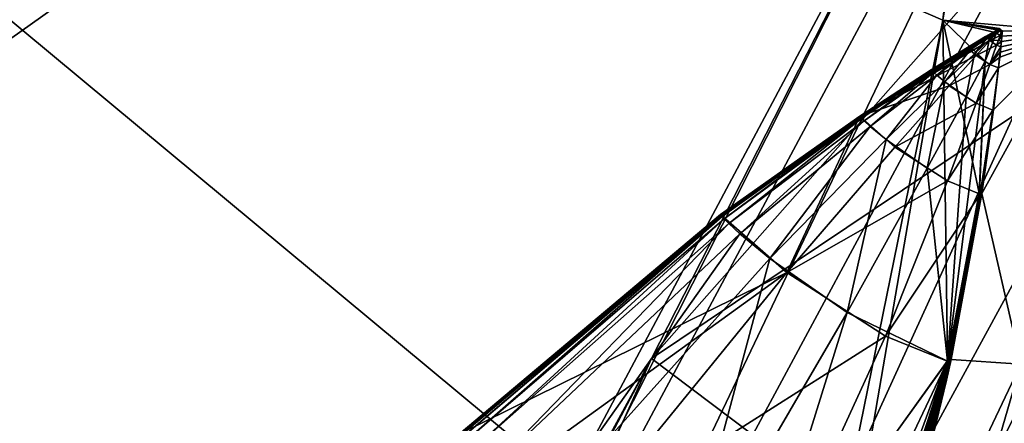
# Model space of a CAD drawing. Header units: metres. Extents: x 0 to 903, y -903 to 0.
# Tile 36 of 234: x 64.25 to 75.07, y -228.88 to -224.45. Entities that reach past the tile are written whole.
import ezdxf

# ---------------------------------------------------------------- set-up
doc = ezdxf.new("R2010")
doc.units = ezdxf.units.M

msp = doc.modelspace()

# ---------------------------------------------------------------- linework, layer by layer
at = {"layer": 'top'}
for points in [[(88.549675, -232.967972, 1606.117188), (91.522858, -157.766281, 1606.039307), (65.81794, -369.758789, 1606.712402)], [(78.757698, -264.370239, 1612.998047), (65.81794, -369.758789, 1606.712402), (91.522858, -157.766281, 1606.039307)], [(74.390381, -224.452255, 2025.841675), (77.030235, -201.253052, 2033.800049), (53.091984, -215.261292, 2033.126709)], [(77.030235, -201.253052, 2033.800049), (74.390381, -224.452255, 2025.841675), (78.148964, -201.337891, 2016.438721)], [(74.390381, -224.452255, 2025.841675), (75.800476, -224.578598, 2008.729614), (78.148964, -201.337891, 2016.438721)], [(80.63942, -213.506638, 887.43988), (82.904182, -213.123108, 932.987244), (69.975159, -236.880447, 932.550049)], [(69.975159, -236.880447, 932.550049), (82.904182, -213.123108, 932.987244), (70.440567, -238.402557, 955.232056)], [(82.904182, -213.123108, 932.987244), (83.489174, -214.545471, 955.69928), (70.440567, -238.402557, 955.232056)], [(68.198532, -236.636642, 887.077698), (78.19075, -215.701584, 841.859009), (80.63942, -213.506638, 887.43988)], [(68.198532, -236.636642, 887.077698), (80.63942, -213.506638, 887.43988), (69.975159, -236.880447, 932.550049)], [(70.440567, -238.402557, 955.232056), (83.489174, -214.545471, 955.69928), (70.70665, -240.725616, 977.855347)], [(83.489174, -214.545471, 955.69928), (83.461723, -217.11351, 978.352905), (70.70665, -240.725616, 977.855347)], [(53.091984, -215.261292, 2033.126709), (51.564125, -239.308899, 2023.590088), (69.641556, -238.349701, 2020.829956)], [(72.907059, -231.739731, 2023.114502), (74.390381, -224.452255, 2025.841675), (53.091984, -215.261292, 2033.126709)], [(72.907059, -231.739731, 2023.114502), (53.091984, -215.261292, 2033.126709), (69.641556, -238.349701, 2020.829956)], [(66.105843, -238.295258, 841.579407), (78.19075, -215.701584, 841.859009), (68.198532, -236.636642, 887.077698)], [(75.054581, -220.589874, 796.356384), (78.19075, -215.701584, 841.859009), (66.105843, -238.295258, 841.579407)], [(70.70665, -240.725616, 977.855347), (83.461723, -217.11351, 978.352905), (72.074631, -246.042374, 1022.901794)], [(83.461723, -217.11351, 978.352905), (84.765488, -221.957428, 1023.44635), (72.074631, -246.042374, 1022.901794)], [(75.054581, -220.589874, 796.356384), (71.188133, -228.169373, 751.055359), (79.212952, -219.081879, 785.808716)], [(71.188133, -228.169373, 751.055359), (77.016754, -224.261185, 754.165649), (79.212952, -219.081879, 785.808716)], [(77.016754, -224.261185, 754.165649), (74.511078, -230.676468, 722.772827), (82.257591, -220.450912, 754.338074)], [(74.511078, -230.676468, 722.772827), (80.294075, -226.585968, 722.844788), (82.257591, -220.450912, 754.338074)], [(71.188133, -228.169373, 751.055359), (75.054581, -220.589874, 796.356384), (63.443642, -242.390198, 796.162354)], [(63.443642, -242.390198, 796.162354), (75.054581, -220.589874, 796.356384), (66.105843, -238.295258, 841.579407)], [(51.557915, -239.314407, 226.902679), (98.890182, -221.221985, 230.553024), (103.940552, -242.650131, 237.516327)], [(51.557915, -239.314407, 226.902679), (52.226067, -223.390884, 222.615555), (98.890182, -221.221985, 230.553024)], [(72.074631, -246.042374, 1022.901794), (84.765488, -221.957428, 1023.44635), (72.740875, -253.992859, 1067.578003)], [(84.765488, -221.957428, 1023.44635), (85.054771, -229.898041, 1068.127686), (72.740875, -253.992859, 1067.578003)], [(74.837967, -237.404251, 1166.713623), (78.357643, -241.656525, 1166.713745), (77.534111, -222.123566, 1117.460449)], [(77.534111, -222.123566, 1117.460449), (76.069885, -230.443481, 1547.05249), (74.837967, -237.404251, 1166.713623)], [(76.816643, -277.97934, 1756.375854), (82.294296, -222.447708, 1803.761963), (67.869583, -335.662415, 1815.898315)], [(67.869583, -335.662415, 1815.898315), (82.294296, -222.447708, 1803.761963), (78.121002, -235.309311, 1854.074829)], [(77.016754, -224.261185, 754.165649), (71.188133, -228.169373, 751.055359), (74.511078, -230.676468, 722.772827)], [(72.907059, -231.739731, 2023.114502), (73.133659, -231.751495, 2020.420654), (74.390381, -224.452255, 2025.841675)], [(73.133659, -231.751495, 2020.420654), (74.440033, -228.183289, 2017.756714), (74.390381, -224.452255, 2025.841675)], [(74.390381, -224.452255, 2025.841675), (74.440033, -228.183289, 2017.756714), (74.787529, -226.352921, 2017.985352)], [(74.390381, -224.452255, 2025.841675), (74.787529, -226.352921, 2017.985352), (74.855255, -224.903564, 2017.873413)], [(74.855255, -224.903564, 2017.873413), (74.980888, -224.590851, 2017.759277), (74.390381, -224.452255, 2025.841675)], [(74.980888, -224.590851, 2017.759277), (75.012878, -224.546097, 2017.745605), (74.390381, -224.452255, 2025.841675)], [(74.390381, -224.452255, 2025.841675), (75.012878, -224.546097, 2017.745605), (75.018356, -224.555466, 2017.820801)], [(74.390381, -224.452255, 2025.841675), (75.03611, -224.567352, 2017.825195), (75.04586, -224.572083, 2017.827637)], [(75.03611, -224.567352, 2017.825195), (74.390381, -224.452255, 2025.841675), (75.018356, -224.555466, 2017.820801)], [(74.390381, -224.452255, 2025.841675), (75.04586, -224.572083, 2017.827637), (75.800476, -224.578598, 2008.729614)], [(75.012878, -224.546097, 2017.745605), (74.858902, -224.633926, 2017.779175), (75.018356, -224.555466, 2017.820801)], [(75.012878, -224.546097, 2017.745605), (74.964279, -224.577499, 2017.753784), (74.858902, -224.633926, 2017.779175)], [(74.969032, -224.581467, 2017.754517), (74.964279, -224.577499, 2017.753784), (75.012878, -224.546097, 2017.745605)], [(74.980888, -224.590851, 2017.759277), (74.969032, -224.581467, 2017.754517), (75.012878, -224.546097, 2017.745605)], [(74.261749, -224.99971, 2017.824341), (73.476555, -225.507477, 2017.873779), (74.981064, -224.596375, 2017.8396)], [(74.981064, -224.596375, 2017.8396), (73.476555, -225.507477, 2017.873779), (74.906487, -224.678345, 2017.876953)], [(74.659096, -224.75441, 2017.795044), (74.261749, -224.99971, 2017.824341), (74.981064, -224.596375, 2017.8396)], [(74.858902, -224.633926, 2017.779175), (74.659096, -224.75441, 2017.795044), (74.981064, -224.596375, 2017.8396)], [(74.858902, -224.633926, 2017.779175), (74.666245, -224.760635, 2017.792236), (74.659096, -224.75441, 2017.795044)], [(74.867195, -224.640549, 2017.77002), (74.666245, -224.760635, 2017.792236), (74.858902, -224.633926, 2017.779175)], [(74.867195, -224.640549, 2017.77002), (74.673531, -224.7677, 2017.801636), (74.666245, -224.760635, 2017.792236)], [(74.673531, -224.7677, 2017.801636), (74.867195, -224.640549, 2017.77002), (74.690987, -224.783722, 2017.82373)], [(74.867195, -224.640549, 2017.77002), (74.876213, -224.648575, 2017.777954), (74.690987, -224.783722, 2017.82373)], [(74.690987, -224.783722, 2017.82373), (74.876213, -224.648575, 2017.777954), (74.737061, -224.821457, 2017.861084)], [(74.876213, -224.648575, 2017.777954), (74.899559, -224.66748, 2017.793579), (74.737061, -224.821457, 2017.861084)], [(75.800476, -224.578598, 2008.729614), (74.818748, -226.358521, 2017.614502), (75.246567, -228.231186, 2008.449585)], [(74.818748, -226.358521, 2017.614502), (75.800476, -224.578598, 2008.729614), (74.947891, -225.438721, 2017.742554)], [(74.899559, -224.66748, 2017.793579), (74.980888, -224.590851, 2017.759277), (74.855255, -224.903564, 2017.873413)], [(75.018356, -224.555466, 2017.820801), (74.858902, -224.633926, 2017.779175), (74.981064, -224.596375, 2017.8396)], [(74.964279, -224.577499, 2017.753784), (74.867195, -224.640549, 2017.77002), (74.858902, -224.633926, 2017.779175)], [(74.876213, -224.648575, 2017.777954), (74.867195, -224.640549, 2017.77002), (74.964279, -224.577499, 2017.753784)], [(74.969032, -224.581467, 2017.754517), (74.876213, -224.648575, 2017.777954), (74.964279, -224.577499, 2017.753784)], [(74.899559, -224.66748, 2017.793579), (74.876213, -224.648575, 2017.777954), (74.969032, -224.581467, 2017.754517)], [(74.980888, -224.590851, 2017.759277), (74.899559, -224.66748, 2017.793579), (74.969032, -224.581467, 2017.754517)], [(74.906487, -224.678345, 2017.876953), (75.017876, -224.620575, 2017.841064), (74.981064, -224.596375, 2017.8396)], [(74.999565, -224.673813, 2017.856812), (75.017876, -224.620575, 2017.841064), (74.906487, -224.678345, 2017.876953)], [(75.800476, -224.578598, 2008.729614), (75.002907, -224.976791, 2017.794312), (74.947891, -225.438721, 2017.742554)], [(74.981064, -224.596375, 2017.8396), (75.03611, -224.567352, 2017.825195), (75.018356, -224.555466, 2017.820801)], [(75.017876, -224.620575, 2017.841064), (75.03611, -224.567352, 2017.825195), (74.981064, -224.596375, 2017.8396)], [(75.017876, -224.620575, 2017.841064), (74.999565, -224.673813, 2017.856812), (75.039581, -224.630127, 2017.824829)], [(75.039581, -224.630127, 2017.824829), (74.999565, -224.673813, 2017.856812), (75.033188, -224.688171, 2017.821899)], [(75.800476, -224.578598, 2008.729614), (75.015541, -224.861206, 2017.807129), (75.002907, -224.976791, 2017.794312)], [(75.02169, -224.803406, 2017.813599), (75.015541, -224.861206, 2017.807129), (75.800476, -224.578598, 2008.729614)], [(75.03611, -224.567352, 2017.825195), (75.017876, -224.620575, 2017.841064), (75.04586, -224.572083, 2017.827637)], [(75.04586, -224.572083, 2017.827637), (75.017876, -224.620575, 2017.841064), (75.039581, -224.630127, 2017.824829)], [(75.027725, -224.74559, 2017.819946), (75.02169, -224.803406, 2017.813599), (75.800476, -224.578598, 2008.729614)], [(75.033188, -224.688171, 2017.821899), (75.027672, -224.745728, 2017.819458), (75.039574, -224.629944, 2017.830811)], [(75.039574, -224.629944, 2017.830811), (75.027672, -224.745728, 2017.819458), (75.033653, -224.68779, 2017.825928)], [(75.033653, -224.687759, 2017.826294), (75.027725, -224.74559, 2017.819946), (75.800476, -224.578598, 2008.729614)], [(75.039581, -224.630127, 2017.824829), (75.033188, -224.688171, 2017.821899), (75.039574, -224.629944, 2017.830811)], [(75.039474, -224.629929, 2017.832397), (75.033653, -224.68779, 2017.825928), (75.033646, -224.687775, 2017.826294)], [(75.033653, -224.687759, 2017.826294), (75.039459, -224.629929, 2017.832642), (75.033646, -224.687775, 2017.826294)], [(75.039459, -224.629929, 2017.832642), (75.039474, -224.629929, 2017.832397), (75.033646, -224.687775, 2017.826294)], [(75.033653, -224.687759, 2017.826294), (75.800476, -224.578598, 2008.729614), (75.039459, -224.629929, 2017.832642)], [(75.039505, -224.629929, 2017.831909), (75.033653, -224.68779, 2017.825928), (75.039474, -224.629929, 2017.832397)], [(75.039505, -224.629929, 2017.831909), (75.039574, -224.629944, 2017.830811), (75.033653, -224.68779, 2017.825928)], [(75.800476, -224.578598, 2008.729614), (75.04586, -224.572083, 2017.827637), (75.039459, -224.629929, 2017.832642)], [(75.039459, -224.629929, 2017.832642), (75.04586, -224.572083, 2017.827637), (75.039474, -224.629929, 2017.832397)], [(75.04586, -224.572083, 2017.827637), (75.039505, -224.629929, 2017.831909), (75.039474, -224.629929, 2017.832397)], [(75.039574, -224.629944, 2017.830811), (75.039505, -224.629929, 2017.831909), (75.04586, -224.572083, 2017.827637)], [(75.039581, -224.630127, 2017.824829), (75.039574, -224.629944, 2017.830811), (75.04586, -224.572083, 2017.827637)], [(73.476555, -225.507477, 2017.873779), (74.757324, -224.84288, 2017.950317), (74.906487, -224.678345, 2017.876953)], [(74.268074, -225.005615, 2017.82666), (74.261749, -224.99971, 2017.824341), (74.659096, -224.75441, 2017.795044)], [(74.666245, -224.760635, 2017.792236), (74.268074, -225.005615, 2017.82666), (74.659096, -224.75441, 2017.795044)], [(74.666245, -224.760635, 2017.792236), (74.274307, -225.01207, 2017.837402), (74.268074, -225.005615, 2017.82666)], [(74.2882, -225.026047, 2017.862061), (74.274307, -225.01207, 2017.837402), (74.666245, -224.760635, 2017.792236)], [(74.673531, -224.7677, 2017.801636), (74.2882, -225.026047, 2017.862061), (74.666245, -224.760635, 2017.792236)], [(74.322166, -225.057709, 2017.911865), (74.2882, -225.026047, 2017.862061), (74.673531, -224.7677, 2017.801636)], [(74.690987, -224.783722, 2017.82373), (74.322166, -225.057709, 2017.911865), (74.673531, -224.7677, 2017.801636)], [(74.737061, -224.821457, 2017.861084), (74.899559, -224.66748, 2017.793579), (74.855255, -224.903564, 2017.873413)], [(74.906487, -224.678345, 2017.876953), (74.757324, -224.84288, 2017.950317), (74.981194, -224.727051, 2017.872559)], [(74.757324, -224.84288, 2017.950317), (74.907013, -224.940063, 2017.934448), (74.981194, -224.727051, 2017.872559)], [(74.981194, -224.727051, 2017.872559), (74.999565, -224.673813, 2017.856812), (74.906487, -224.678345, 2017.876953)], [(74.981194, -224.727051, 2017.872559), (74.907013, -224.940063, 2017.934448), (75.026688, -224.746216, 2017.819092)], [(74.907013, -224.940063, 2017.934448), (75.020073, -224.804245, 2017.816162), (75.026688, -224.746216, 2017.819092)], [(74.999565, -224.673813, 2017.856812), (74.981194, -224.727051, 2017.872559), (75.033188, -224.688171, 2017.821899)], [(75.033188, -224.688171, 2017.821899), (74.981194, -224.727051, 2017.872559), (75.026688, -224.746216, 2017.819092)], [(75.026688, -224.746216, 2017.819092), (75.020073, -224.804245, 2017.816162), (75.027672, -224.745728, 2017.819458)], [(75.020073, -224.804245, 2017.816162), (75.021545, -224.803604, 2017.813721), (75.027672, -224.745728, 2017.819458)], [(75.027672, -224.745728, 2017.819458), (75.021545, -224.803604, 2017.813721), (75.027687, -224.745651, 2017.819946)], [(75.021545, -224.803604, 2017.813721), (75.021614, -224.803497, 2017.813843), (75.027687, -224.745651, 2017.819946)], [(75.027687, -224.745651, 2017.819946), (75.021614, -224.803497, 2017.813843), (75.027702, -224.745621, 2017.820068)], [(75.021614, -224.803497, 2017.813843), (75.021645, -224.803452, 2017.813843), (75.027702, -224.745621, 2017.820068)], [(75.027702, -224.745621, 2017.820068), (75.021645, -224.803452, 2017.813843), (75.027725, -224.74559, 2017.819946)], [(75.021645, -224.803452, 2017.813843), (75.02169, -224.803406, 2017.813599), (75.027725, -224.74559, 2017.819946)], [(75.033188, -224.688171, 2017.821899), (75.026688, -224.746216, 2017.819092), (75.027672, -224.745728, 2017.819458)], [(75.027672, -224.745728, 2017.819458), (75.027687, -224.745651, 2017.819946), (75.033653, -224.68779, 2017.825928)], [(75.033653, -224.68779, 2017.825928), (75.027687, -224.745651, 2017.819946), (75.033646, -224.687775, 2017.826294)], [(75.027687, -224.745651, 2017.819946), (75.027702, -224.745621, 2017.820068), (75.033646, -224.687775, 2017.826294)], [(75.033646, -224.687775, 2017.826294), (75.027702, -224.745621, 2017.820068), (75.033653, -224.687759, 2017.826294)], [(75.027702, -224.745621, 2017.820068), (75.027725, -224.74559, 2017.819946), (75.033653, -224.687759, 2017.826294)], [(73.476555, -225.507477, 2017.873779), (74.459076, -225.174408, 2018.092163), (74.757324, -224.84288, 2017.950317)], [(74.412689, -225.132309, 2017.991455), (74.322166, -225.057709, 2017.911865), (74.690987, -224.783722, 2017.82373)], [(74.737061, -224.821457, 2017.861084), (74.412689, -225.132309, 2017.991455), (74.690987, -224.783722, 2017.82373)], [(74.645721, -225.294571, 2018.021973), (74.412689, -225.132309, 2017.991455), (74.737061, -224.821457, 2017.861084)], [(74.459076, -225.174408, 2018.092163), (74.907013, -224.940063, 2017.934448), (74.757324, -224.84288, 2017.950317)], [(74.855255, -224.903564, 2017.873413), (74.645721, -225.294571, 2018.021973), (74.737061, -224.821457, 2017.861084)], [(75.013351, -224.862259, 2017.813232), (75.020073, -224.804245, 2017.816162), (74.907013, -224.940063, 2017.934448)], [(74.999573, -224.978271, 2017.807251), (75.013351, -224.862259, 2017.813232), (74.907013, -224.940063, 2017.934448)], [(75.002518, -224.977173, 2017.796509), (75.01532, -224.861465, 2017.807983), (74.999573, -224.978271, 2017.807251)], [(75.01532, -224.861465, 2017.807983), (75.013351, -224.862259, 2017.813232), (74.999573, -224.978271, 2017.807251)], [(75.002716, -224.97699, 2017.795654), (75.015427, -224.861343, 2017.807739), (75.002518, -224.977173, 2017.796509)], [(75.015427, -224.861343, 2017.807739), (75.01532, -224.861465, 2017.807983), (75.002518, -224.977173, 2017.796509)], [(75.002907, -224.976791, 2017.794312), (75.01548, -224.861267, 2017.807617), (75.002716, -224.97699, 2017.795654)], [(75.01548, -224.861267, 2017.807617), (75.015427, -224.861343, 2017.807739), (75.002716, -224.97699, 2017.795654)], [(75.015541, -224.861206, 2017.807129), (75.01548, -224.861267, 2017.807617), (75.002907, -224.976791, 2017.794312)], [(75.020073, -224.804245, 2017.816162), (75.013351, -224.862259, 2017.813232), (75.021545, -224.803604, 2017.813721)], [(75.013351, -224.862259, 2017.813232), (75.01532, -224.861465, 2017.807983), (75.021545, -224.803604, 2017.813721)], [(75.021545, -224.803604, 2017.813721), (75.01532, -224.861465, 2017.807983), (75.021614, -224.803497, 2017.813843)], [(75.01532, -224.861465, 2017.807983), (75.015427, -224.861343, 2017.807739), (75.021614, -224.803497, 2017.813843)], [(75.021614, -224.803497, 2017.813843), (75.015427, -224.861343, 2017.807739), (75.021645, -224.803452, 2017.813843)], [(75.015427, -224.861343, 2017.807739), (75.01548, -224.861267, 2017.807617), (75.021645, -224.803452, 2017.813843)], [(75.021645, -224.803452, 2017.813843), (75.01548, -224.861267, 2017.807617), (75.02169, -224.803406, 2017.813599)], [(75.01548, -224.861267, 2017.807617), (75.015541, -224.861206, 2017.807129), (75.02169, -224.803406, 2017.813599)], [(74.792824, -226.351898, 2017.918579), (74.44194, -228.199982, 2017.505859), (74.855255, -224.903564, 2017.873413)], [(74.44194, -228.199982, 2017.505859), (74.645721, -225.294571, 2018.021973), (74.855255, -224.903564, 2017.873413)], [(74.907013, -224.940063, 2017.934448), (74.459076, -225.174408, 2018.092163), (74.755432, -225.366409, 2018.053833)], [(74.999573, -224.978271, 2017.807251), (74.907013, -224.940063, 2017.934448), (74.755432, -225.366409, 2018.053833)], [(74.999573, -224.978271, 2017.807251), (74.755432, -225.366409, 2018.053833), (74.940063, -225.441833, 2017.782471)], [(74.787529, -226.352921, 2017.985352), (74.78933, -226.351715, 2017.96228), (74.855255, -224.903564, 2017.873413)], [(74.855255, -224.903564, 2017.873413), (74.78933, -226.351715, 2017.96228), (74.792824, -226.351898, 2017.918579)], [(75.002518, -224.977173, 2017.796509), (74.999573, -224.978271, 2017.807251), (74.940063, -225.441833, 2017.782471)], [(75.002518, -224.977173, 2017.796509), (74.940063, -225.441833, 2017.782471), (74.946846, -225.439575, 2017.75)], [(75.002716, -224.97699, 2017.795654), (75.002518, -224.977173, 2017.796509), (74.946846, -225.439575, 2017.75)], [(74.946846, -225.439575, 2017.75), (74.947891, -225.438721, 2017.742554), (75.002716, -224.97699, 2017.795654)], [(74.947891, -225.438721, 2017.742554), (75.002907, -224.976791, 2017.794312), (75.002716, -224.97699, 2017.795654)], [(73.482193, -225.513016, 2017.879761), (73.476555, -225.507477, 2017.873779), (74.261749, -224.99971, 2017.824341)], [(73.487717, -225.518982, 2017.891479), (73.482193, -225.513016, 2017.879761), (74.261749, -224.99971, 2017.824341)], [(74.268074, -225.005615, 2017.82666), (73.487717, -225.518982, 2017.891479), (74.261749, -224.99971, 2017.824341)], [(74.268074, -225.005615, 2017.82666), (73.499428, -225.53154, 2017.917236), (73.487717, -225.518982, 2017.891479)], [(74.274307, -225.01207, 2017.837402), (73.499428, -225.53154, 2017.917236), (74.268074, -225.005615, 2017.82666)], [(73.525932, -225.558731, 2017.970825), (73.499428, -225.53154, 2017.917236), (74.274307, -225.01207, 2017.837402)], [(74.2882, -225.026047, 2017.862061), (73.525932, -225.558731, 2017.970825), (74.274307, -225.01207, 2017.837402)], [(73.591431, -225.62027, 2018.073486), (73.525932, -225.558731, 2017.970825), (74.2882, -225.026047, 2017.862061)], [(74.322166, -225.057709, 2017.911865), (73.591431, -225.62027, 2018.073486), (74.2882, -225.026047, 2017.862061)], [(73.76683, -225.765213, 2018.234009), (73.591431, -225.62027, 2018.073486), (74.322166, -225.057709, 2017.911865)], [(74.412689, -225.132309, 2017.991455), (73.76683, -225.765213, 2018.234009), (74.322166, -225.057709, 2017.911865)], [(73.863106, -225.846786, 2018.356445), (74.459076, -225.174408, 2018.092163), (73.476555, -225.507477, 2017.873779)], [(74.219139, -226.080536, 2018.299072), (73.76683, -225.765213, 2018.234009), (74.412689, -225.132309, 2017.991455)], [(74.459076, -225.174408, 2018.092163), (73.863106, -225.846786, 2018.356445), (74.755432, -225.366409, 2018.053833)], [(74.645721, -225.294571, 2018.021973), (74.219139, -226.080536, 2018.299072), (74.412689, -225.132309, 2017.991455)], [(74.219139, -226.080536, 2018.299072), (74.645721, -225.294571, 2018.021973), (74.44194, -228.199982, 2017.505859)], [(73.863106, -225.846786, 2018.356445), (74.439552, -226.219879, 2018.275024), (74.755432, -225.366409, 2018.053833)], [(74.755432, -225.366409, 2018.053833), (74.439552, -226.219879, 2018.275024), (74.940063, -225.441833, 2017.782471)], [(73.476555, -225.507477, 2017.873779), (71.949623, -226.591827, 2017.93811), (71.947113, -226.589462, 2017.935303)], [(72.675652, -227.226227, 2018.805664), (73.476555, -225.507477, 2017.873779), (71.947113, -226.589462, 2017.935303)], [(71.952049, -226.594437, 2017.943359), (71.949623, -226.591827, 2017.93811), (73.476555, -225.507477, 2017.873779)], [(71.956932, -226.599854, 2017.955322), (71.952049, -226.594437, 2017.943359), (73.476555, -225.507477, 2017.873779)], [(71.956932, -226.599854, 2017.955322), (73.476555, -225.507477, 2017.873779), (73.482193, -225.513016, 2017.879761)], [(71.967003, -226.611084, 2017.980957), (71.956932, -226.599854, 2017.955322), (73.482193, -225.513016, 2017.879761)], [(73.487717, -225.518982, 2017.891479), (71.967003, -226.611084, 2017.980957), (73.482193, -225.513016, 2017.879761)], [(73.487717, -225.518982, 2017.891479), (71.988602, -226.634674, 2018.034058), (71.967003, -226.611084, 2017.980957)], [(73.499428, -225.53154, 2017.917236), (71.988602, -226.634674, 2018.034058), (73.487717, -225.518982, 2017.891479)], [(72.675652, -227.226227, 2018.805664), (73.863106, -225.846786, 2018.356445), (73.476555, -225.507477, 2017.873779)], [(74.439552, -226.219879, 2018.275024), (74.800003, -226.366364, 2017.728516), (74.940063, -225.441833, 2017.782471)], [(74.940063, -225.441833, 2017.782471), (74.800003, -226.366364, 2017.728516), (74.946846, -225.439575, 2017.75)], [(74.800003, -226.366364, 2017.728516), (74.814117, -226.361862, 2017.654297), (74.946846, -225.439575, 2017.75)], [(74.946846, -225.439575, 2017.75), (74.814117, -226.361862, 2017.654297), (74.947891, -225.438721, 2017.742554)], [(74.814117, -226.361862, 2017.654297), (74.816414, -226.360123, 2017.636841), (74.947891, -225.438721, 2017.742554)], [(74.947891, -225.438721, 2017.742554), (74.816414, -226.360123, 2017.636841), (74.818748, -226.358521, 2017.614502)], [(71.988602, -226.634674, 2018.034058), (73.499428, -225.53154, 2017.917236), (72.037903, -226.685715, 2018.140015)], [(73.499428, -225.53154, 2017.917236), (73.525932, -225.558731, 2017.970825), (72.037903, -226.685715, 2018.140015)], [(72.037903, -226.685715, 2018.140015), (73.525932, -225.558731, 2017.970825), (72.160355, -226.801239, 2018.338379)], [(73.525932, -225.558731, 2017.970825), (73.591431, -225.62027, 2018.073486), (72.160355, -226.801239, 2018.338379)], [(72.160355, -226.801239, 2018.338379), (73.591431, -225.62027, 2018.073486), (72.489128, -227.073334, 2018.644897)], [(73.591431, -225.62027, 2018.073486), (73.76683, -225.765213, 2018.234009), (72.489128, -227.073334, 2018.644897)], [(72.489128, -227.073334, 2018.644897), (73.76683, -225.765213, 2018.234009), (73.337685, -227.665237, 2018.772583)], [(74.439552, -226.219879, 2018.275024), (73.863106, -225.846786, 2018.356445), (72.675652, -227.226227, 2018.805664)], [(73.76683, -225.765213, 2018.234009), (74.219139, -226.080536, 2018.299072), (73.337685, -227.665237, 2018.772583)], [(73.337685, -227.665237, 2018.772583), (74.219139, -226.080536, 2018.299072), (74.44194, -228.199982, 2017.505859)], [(73.758247, -227.926544, 2018.646606), (74.439552, -226.219879, 2018.275024), (72.675652, -227.226227, 2018.805664)], [(74.800003, -226.366364, 2017.728516), (74.439552, -226.219879, 2018.275024), (73.758247, -227.926544, 2018.646606)], [(74.436447, -228.201447, 2017.602295), (74.800003, -226.366364, 2017.728516), (73.758247, -227.926544, 2018.646606)], [(74.463837, -228.192932, 2017.452759), (74.814117, -226.361862, 2017.654297), (74.436447, -228.201447, 2017.602295)], [(74.814117, -226.361862, 2017.654297), (74.800003, -226.366364, 2017.728516), (74.436447, -228.201447, 2017.602295)], [(74.440033, -228.183289, 2017.756714), (74.441856, -228.182785, 2017.736206), (74.787529, -226.352921, 2017.985352)], [(74.787529, -226.352921, 2017.985352), (74.441856, -228.182785, 2017.736206), (74.443199, -228.178802, 2017.718872)], [(74.466278, -228.195068, 2017.371094), (74.44194, -228.199982, 2017.505859), (74.792824, -226.351898, 2017.918579)], [(74.787529, -226.352921, 2017.985352), (74.443199, -228.178802, 2017.718872), (74.78933, -226.351715, 2017.96228)], [(74.443199, -228.178802, 2017.718872), (74.445465, -228.176575, 2017.688843), (74.78933, -226.351715, 2017.96228)], [(74.78933, -226.351715, 2017.96228), (74.445465, -228.176575, 2017.688843), (74.792824, -226.351898, 2017.918579)], [(74.792824, -226.351898, 2017.918579), (74.445465, -228.176575, 2017.688843), (74.448601, -228.176819, 2017.647949)], [(74.448601, -228.176819, 2017.647949), (74.454872, -228.177338, 2017.566284), (74.792824, -226.351898, 2017.918579)], [(74.454872, -228.177338, 2017.566284), (74.48008, -228.183243, 2017.250732), (74.792824, -226.351898, 2017.918579)], [(74.468422, -228.189575, 2017.417114), (74.816414, -226.360123, 2017.636841), (74.463837, -228.192932, 2017.452759)], [(74.816414, -226.360123, 2017.636841), (74.814117, -226.361862, 2017.654297), (74.463837, -228.192932, 2017.452759)], [(74.480103, -228.183441, 2017.25061), (74.466278, -228.195068, 2017.371094), (74.792824, -226.351898, 2017.918579)], [(74.472481, -228.186401, 2017.379272), (74.818748, -226.358521, 2017.614502), (74.468422, -228.189575, 2017.417114)], [(74.818748, -226.358521, 2017.614502), (74.816414, -226.360123, 2017.636841), (74.468422, -228.189575, 2017.417114)], [(74.818748, -226.358521, 2017.614502), (74.472481, -228.186401, 2017.379272), (74.481087, -228.183334, 2017.281372)], [(74.792824, -226.351898, 2017.918579), (74.48008, -228.183243, 2017.250732), (74.480087, -228.183289, 2017.25061)], [(74.792824, -226.351898, 2017.918579), (74.480087, -228.183289, 2017.25061), (74.480095, -228.183319, 2017.25061)], [(74.480095, -228.183365, 2017.25061), (74.792824, -226.351898, 2017.918579), (74.480095, -228.183334, 2017.25061)], [(74.480095, -228.183334, 2017.25061), (74.792824, -226.351898, 2017.918579), (74.480095, -228.183319, 2017.25061)], [(74.480095, -228.183365, 2017.25061), (74.480103, -228.183395, 2017.25061), (74.792824, -226.351898, 2017.918579)], [(74.480103, -228.183395, 2017.25061), (74.480103, -228.183411, 2017.25061), (74.792824, -226.351898, 2017.918579)], [(74.480103, -228.183411, 2017.25061), (74.480103, -228.183441, 2017.25061), (74.792824, -226.351898, 2017.918579)], [(75.246567, -228.231186, 2008.449585), (74.818748, -226.358521, 2017.614502), (74.481087, -228.183334, 2017.281372)], [(71.947113, -226.589462, 2017.935303), (69.075829, -229.001968, 2017.908691), (69.075813, -229.001984, 2017.908813)], [(69.075813, -229.002045, 2017.90918), (72.675652, -227.226227, 2018.805664), (71.947113, -226.589462, 2017.935303)], [(69.075813, -229.002045, 2017.90918), (71.947113, -226.589462, 2017.935303), (69.075813, -229.001984, 2017.908813)], [(69.075867, -229.001968, 2017.908569), (69.075829, -229.001968, 2017.908691), (71.947113, -226.589462, 2017.935303)], [(69.076111, -229.002121, 2017.908569), (69.075867, -229.001968, 2017.908569), (71.947113, -226.589462, 2017.935303)], [(69.07637, -229.00235, 2017.908936), (69.076111, -229.002121, 2017.908569), (71.947113, -226.589462, 2017.935303)], [(69.07637, -229.00235, 2017.908936), (71.947113, -226.589462, 2017.935303), (69.076874, -229.002838, 2017.90979)], [(71.947113, -226.589462, 2017.935303), (69.077873, -229.003876, 2017.912109), (69.076874, -229.002838, 2017.90979)], [(71.947113, -226.589462, 2017.935303), (69.07988, -229.006073, 2017.917236), (69.077873, -229.003876, 2017.912109)], [(71.949623, -226.591827, 2017.93811), (69.07988, -229.006073, 2017.917236), (71.947113, -226.589462, 2017.935303)], [(69.083931, -229.010605, 2017.928101), (69.07988, -229.006073, 2017.917236), (71.949623, -226.591827, 2017.93811)], [(69.083931, -229.010605, 2017.928101), (71.949623, -226.591827, 2017.93811), (71.952049, -226.594437, 2017.943359)], [(69.092163, -229.019974, 2017.951172), (69.083931, -229.010605, 2017.928101), (71.952049, -226.594437, 2017.943359)], [(69.092163, -229.019974, 2017.951172), (71.952049, -226.594437, 2017.943359), (71.956932, -226.599854, 2017.955322)], [(69.109283, -229.039368, 2017.998535), (69.092163, -229.019974, 2017.951172), (71.956932, -226.599854, 2017.955322)], [(71.967003, -226.611084, 2017.980957), (69.109283, -229.039368, 2017.998535), (71.956932, -226.599854, 2017.955322)], [(80.294075, -226.585968, 722.844788), (71.66597, -238.338226, 691.690125), (78.030937, -233.974075, 691.642273)], [(80.294075, -226.585968, 722.844788), (74.511078, -230.676468, 722.772827), (71.66597, -238.338226, 691.690125)], [(71.967003, -226.611084, 2017.980957), (69.146255, -229.080124, 2018.094238), (69.109283, -229.039368, 2017.998535)], [(71.988602, -226.634674, 2018.034058), (69.146255, -229.080124, 2018.094238), (71.967003, -226.611084, 2017.980957)], [(69.231026, -229.168335, 2018.282227), (69.146255, -229.080124, 2018.094238), (71.988602, -226.634674, 2018.034058)], [(72.037903, -226.685715, 2018.140015), (69.231026, -229.168335, 2018.282227), (71.988602, -226.634674, 2018.034058)], [(69.442169, -229.367935, 2018.629761), (69.231026, -229.168335, 2018.282227), (72.037903, -226.685715, 2018.140015)], [(72.160355, -226.801239, 2018.338379), (69.442169, -229.367935, 2018.629761), (72.037903, -226.685715, 2018.140015)], [(70.009804, -229.838089, 2019.164063), (69.442169, -229.367935, 2018.629761), (72.160355, -226.801239, 2018.338379)], [(72.489128, -227.073334, 2018.644897), (70.009804, -229.838089, 2019.164063), (72.160355, -226.801239, 2018.338379)], [(71.475525, -230.860809, 2019.389771), (70.009804, -229.838089, 2019.164063), (72.489128, -227.073334, 2018.644897)], [(73.337685, -227.665237, 2018.772583), (71.475525, -230.860809, 2019.389771), (72.489128, -227.073334, 2018.644897)], [(72.675652, -227.226227, 2018.805664), (69.075813, -229.002045, 2017.90918), (69.55555, -229.480743, 2018.822754)], [(70.337311, -230.102081, 2019.381226), (72.675652, -227.226227, 2018.805664), (69.55555, -229.480743, 2018.822754)], [(73.758247, -227.926544, 2018.646606), (72.675652, -227.226227, 2018.805664), (70.337311, -230.102081, 2019.381226)], [(72.207726, -231.296753, 2019.049316), (71.475525, -230.860809, 2019.389771), (73.337685, -227.665237, 2018.772583)], [(74.44194, -228.199982, 2017.505859), (72.207726, -231.296753, 2019.049316), (73.337685, -227.665237, 2018.772583)], [(72.208313, -231.312073, 2019.100708), (73.758247, -227.926544, 2018.646606), (70.337311, -230.102081, 2019.381226)], [(74.436447, -228.201447, 2017.602295), (73.758247, -227.926544, 2018.646606), (72.208313, -231.312073, 2019.100708)], [(66.588646, -238.33371, 706.081116), (71.188133, -228.169373, 751.055359), (60.178795, -248.986176, 750.940918)], [(60.178795, -248.986176, 750.940918), (71.188133, -228.169373, 751.055359), (63.443642, -242.390198, 796.162354)], [(71.188133, -228.169373, 751.055359), (66.588646, -238.33371, 706.081116), (74.511078, -230.676468, 722.772827)], [(72.824219, -231.611938, 2018.448364), (72.207726, -231.296753, 2019.049316), (74.44194, -228.199982, 2017.505859)], [(73.381584, -231.787033, 2017.280029), (74.436447, -228.201447, 2017.602295), (72.208313, -231.312073, 2019.100708)], [(73.253067, -231.770004, 2017.657471), (72.824219, -231.611938, 2018.448364), (74.44194, -228.199982, 2017.505859)], [(73.133659, -231.751495, 2020.420654), (73.289963, -231.752716, 2018.626831), (74.440033, -228.183289, 2017.756714)], [(74.44194, -228.199982, 2017.505859), (73.381981, -231.784897, 2017.21875), (73.253067, -231.770004, 2017.657471)], [(73.289963, -231.752716, 2018.626831), (73.368828, -231.753891, 2017.733276), (74.440033, -228.183289, 2017.756714)], [(74.440033, -228.183289, 2017.756714), (73.368828, -231.753891, 2017.733276), (73.408318, -231.75563, 2017.282593)], [(73.429756, -231.772217, 2017.012085), (74.463837, -228.192932, 2017.452759), (73.381584, -231.787033, 2017.280029)], [(74.463837, -228.192932, 2017.452759), (74.436447, -228.201447, 2017.602295), (73.381584, -231.787033, 2017.280029)], [(74.44194, -228.199982, 2017.505859), (73.423393, -231.776428, 2016.993408), (73.381981, -231.784897, 2017.21875)], [(74.440033, -228.183289, 2017.756714), (73.408318, -231.75563, 2017.282593), (73.412819, -231.757996, 2017.236572)], [(74.441856, -228.182785, 2017.736206), (74.440033, -228.183289, 2017.756714), (73.412819, -231.757996, 2017.236572)], [(73.412819, -231.757996, 2017.236572), (73.415169, -231.756927, 2017.211914), (74.441856, -228.182785, 2017.736206)], [(74.441856, -228.182785, 2017.736206), (73.415169, -231.756927, 2017.211914), (74.443199, -228.178802, 2017.718872)], [(74.443199, -228.178802, 2017.718872), (73.415169, -231.756927, 2017.211914), (73.418335, -231.750137, 2017.171509)], [(74.443199, -228.178802, 2017.718872), (73.418335, -231.750137, 2017.171509), (74.445465, -228.176575, 2017.688843)], [(73.418335, -231.750137, 2017.171509), (73.423721, -231.746613, 2017.095947), (74.445465, -228.176575, 2017.688843)], [(73.447693, -231.756622, 2016.778809), (73.423393, -231.776428, 2016.993408), (74.466278, -228.195068, 2017.371094)], [(73.423393, -231.776428, 2016.993408), (74.44194, -228.199982, 2017.505859), (74.466278, -228.195068, 2017.371094)], [(74.445465, -228.176575, 2017.688843), (73.423721, -231.746613, 2017.095947), (74.448601, -228.176819, 2017.647949)], [(73.423721, -231.746613, 2017.095947), (74.454872, -228.177338, 2017.566284), (74.448601, -228.176819, 2017.647949)], [(73.42868, -231.747299, 2017.026001), (74.454872, -228.177338, 2017.566284), (73.423721, -231.746613, 2017.095947)], [(73.42868, -231.747299, 2017.026001), (73.438675, -231.749069, 2016.888306), (74.454872, -228.177338, 2017.566284)], [(73.444786, -231.760712, 2016.885376), (74.468422, -228.189575, 2017.417114), (73.429756, -231.772217, 2017.012085)], [(74.468422, -228.189575, 2017.417114), (74.463837, -228.192932, 2017.452759), (73.429756, -231.772217, 2017.012085)], [(73.438675, -231.749069, 2016.888306), (73.443748, -231.750656, 2016.821777), (74.454872, -228.177338, 2017.566284)], [(74.454872, -228.177338, 2017.566284), (73.443748, -231.750656, 2016.821777), (74.48008, -228.183243, 2017.250732)], [(73.443748, -231.750656, 2016.821777), (74.375351, -228.636536, 2017.192749), (74.48008, -228.183243, 2017.250732)], [(74.481087, -228.183334, 2017.281372), (74.472481, -228.186401, 2017.379272), (73.444786, -231.760712, 2016.885376)], [(73.455521, -231.754929, 2016.768311), (74.481087, -228.183334, 2017.281372), (73.444786, -231.760712, 2016.885376)], [(74.472481, -228.186401, 2017.379272), (74.468422, -228.189575, 2017.417114), (73.444786, -231.760712, 2016.885376)], [(74.019249, -229.986237, 2017.017212), (73.447693, -231.756622, 2016.778809), (74.480103, -228.183441, 2017.25061)], [(73.447693, -231.756622, 2016.778809), (74.466278, -228.195068, 2017.371094), (74.480103, -228.183441, 2017.25061)], [(74.481087, -228.183334, 2017.281372), (73.455521, -231.754929, 2016.768311), (73.494484, -231.757034, 2016.310059)], [(73.572411, -231.758438, 2015.453247), (74.481087, -228.183334, 2017.281372), (73.494484, -231.757034, 2016.310059)], [(73.572411, -231.758438, 2015.453247), (75.246567, -228.231186, 2008.449585), (74.481087, -228.183334, 2017.281372)], [(74.215408, -231.781693, 2008.449341), (75.246567, -228.231186, 2008.449585), (73.572411, -231.758438, 2015.453247)], [(74.480103, -228.183441, 2017.25061), (74.263618, -229.088379, 2017.134521), (74.019249, -229.986237, 2017.017212)], [(75.246567, -228.231186, 2008.449585), (74.215408, -231.781693, 2008.449341), (78.591446, -231.301239, 1957.132935)], [(74.375359, -228.636719, 2017.192749), (74.263618, -229.088379, 2017.134521), (74.480103, -228.183441, 2017.25061)], [(74.48008, -228.183243, 2017.250732), (74.375351, -228.636536, 2017.192749), (74.480087, -228.183289, 2017.25061)], [(74.375351, -228.636536, 2017.192749), (74.375351, -228.636581, 2017.192749), (74.480087, -228.183289, 2017.25061)], [(74.480087, -228.183289, 2017.25061), (74.375351, -228.636581, 2017.192749), (74.428596, -228.410156, 2017.22168)], [(74.428604, -228.410263, 2017.22168), (74.375359, -228.636719, 2017.192749), (74.480103, -228.183441, 2017.25061)], [(74.480095, -228.183319, 2017.25061), (74.480087, -228.183289, 2017.25061), (74.428596, -228.410156, 2017.22168)], [(74.480095, -228.183334, 2017.25061), (74.480095, -228.183319, 2017.25061), (74.428596, -228.410156, 2017.22168)], [(74.428604, -228.410187, 2017.22168), (74.480095, -228.183334, 2017.25061), (74.428596, -228.410156, 2017.22168)], [(74.428604, -228.410187, 2017.22168), (74.480095, -228.183365, 2017.25061), (74.480095, -228.183334, 2017.25061)], [(74.480095, -228.183365, 2017.25061), (74.428604, -228.410217, 2017.22168), (74.480103, -228.183395, 2017.25061)], [(74.428604, -228.410217, 2017.22168), (74.480095, -228.183365, 2017.25061), (74.428604, -228.410187, 2017.22168)], [(74.428604, -228.410217, 2017.22168), (74.428604, -228.410233, 2017.22168), (74.480103, -228.183395, 2017.25061)], [(74.480103, -228.183395, 2017.25061), (74.428604, -228.410233, 2017.22168), (74.480103, -228.183411, 2017.25061)], [(74.428604, -228.410233, 2017.22168), (74.428604, -228.410263, 2017.22168), (74.480103, -228.183411, 2017.25061)], [(74.480103, -228.183411, 2017.25061), (74.428604, -228.410263, 2017.22168), (74.480103, -228.183441, 2017.25061)], [(74.375351, -228.636581, 2017.192749), (74.375351, -228.636612, 2017.192749), (74.428596, -228.410156, 2017.22168)], [(74.428596, -228.410156, 2017.22168), (74.375351, -228.636612, 2017.192749), (74.428604, -228.410187, 2017.22168)], [(74.375351, -228.636612, 2017.192749), (74.375359, -228.636642, 2017.192749), (74.428604, -228.410187, 2017.22168)], [(74.428604, -228.410187, 2017.22168), (74.375359, -228.636642, 2017.192749), (74.428604, -228.410217, 2017.22168)], [(74.375359, -228.636642, 2017.192749), (74.375359, -228.636658, 2017.192749), (74.428604, -228.410217, 2017.22168)], [(74.428604, -228.410217, 2017.22168), (74.375359, -228.636658, 2017.192749), (74.428604, -228.410233, 2017.22168)], [(74.375359, -228.636658, 2017.192749), (74.375359, -228.636688, 2017.192749), (74.428604, -228.410233, 2017.22168)], [(74.428604, -228.410233, 2017.22168), (74.375359, -228.636688, 2017.192749), (74.428604, -228.410263, 2017.22168)], [(74.375359, -228.636688, 2017.192749), (74.375359, -228.636719, 2017.192749), (74.428604, -228.410263, 2017.22168)], [(73.443748, -231.750656, 2016.821777), (74.263618, -229.088181, 2017.134399), (74.375351, -228.636536, 2017.192749)], [(74.263618, -229.088181, 2017.134399), (74.375351, -228.636581, 2017.192749), (74.375351, -228.636536, 2017.192749)], [(74.375351, -228.636612, 2017.192749), (74.375351, -228.636581, 2017.192749), (74.263618, -229.088226, 2017.134399)], [(74.375351, -228.636581, 2017.192749), (74.263618, -229.088181, 2017.134399), (74.263618, -229.088226, 2017.134399)], [(74.375359, -228.636642, 2017.192749), (74.375351, -228.636612, 2017.192749), (74.263618, -229.088257, 2017.134399)], [(74.375351, -228.636612, 2017.192749), (74.263618, -229.088226, 2017.134399), (74.263618, -229.088257, 2017.134399)], [(74.263618, -229.088257, 2017.134399), (74.263618, -229.088318, 2017.134521), (74.375359, -228.636642, 2017.192749)], [(74.263618, -229.088318, 2017.134521), (74.375359, -228.636658, 2017.192749), (74.375359, -228.636642, 2017.192749)], [(74.375359, -228.636658, 2017.192749), (74.263618, -229.088318, 2017.134521), (74.375359, -228.636688, 2017.192749)], [(74.263618, -229.088318, 2017.134521), (74.263618, -229.088379, 2017.134521), (74.375359, -228.636688, 2017.192749)], [(74.263618, -229.088379, 2017.134521), (74.375359, -228.636719, 2017.192749), (74.375359, -228.636688, 2017.192749)]]:
    msp.add_3dface(points, dxfattribs=at)
at = {"layer": 'top0123413'}
for points in [[(599.026855, -599.023621, 106.499786), (74.938576, -244.304413, 117.34655), (244.305359, -74.93528, 117.346581)], [(74.938576, -244.304413, 117.34655), (75.496498, -229.329498, 117.524498), (244.305359, -74.93528, 117.346581)], [(54.689827, -203.153397, 160.059708), (77.538223, -213.604507, 117.693382), (50.608929, -232.939377, 160.059708)], [(56.382381, -203.521179, 163.059708), (52.338036, -233.040329, 163.059708), (79.254448, -213.927536, 120.668671)], [(77.538223, -213.604507, 117.693382), (75.496498, -229.329498, 117.524498), (50.608929, -232.939377, 160.059708)], [(79.254448, -213.927536, 120.668671), (52.338036, -233.040329, 163.059708), (77.234871, -229.483627, 120.501595)]]:
    msp.add_3dface(points, dxfattribs=at)
at = {"layer": 'top0123428'}
for points in [[(78.015923, -220.994843, 1327.976929), (74.977219, -238.008759, 1341.697632), (78.270615, -219.432037, 1335.36792)], [(74.977219, -238.008759, 1341.697632), (75.479698, -235.062836, 1347.703125), (78.270615, -219.432037, 1335.36792)], [(75.075691, -237.892242, 1314.091797), (74.569321, -240.543274, 1327.88208), (78.015923, -220.994843, 1327.976929)], [(78.015923, -220.994843, 1327.976929), (74.569321, -240.543274, 1327.88208), (74.977219, -238.008759, 1341.697632)]]:
    msp.add_3dface(points, dxfattribs=at)

doc.saveas('drawing.dxf')
